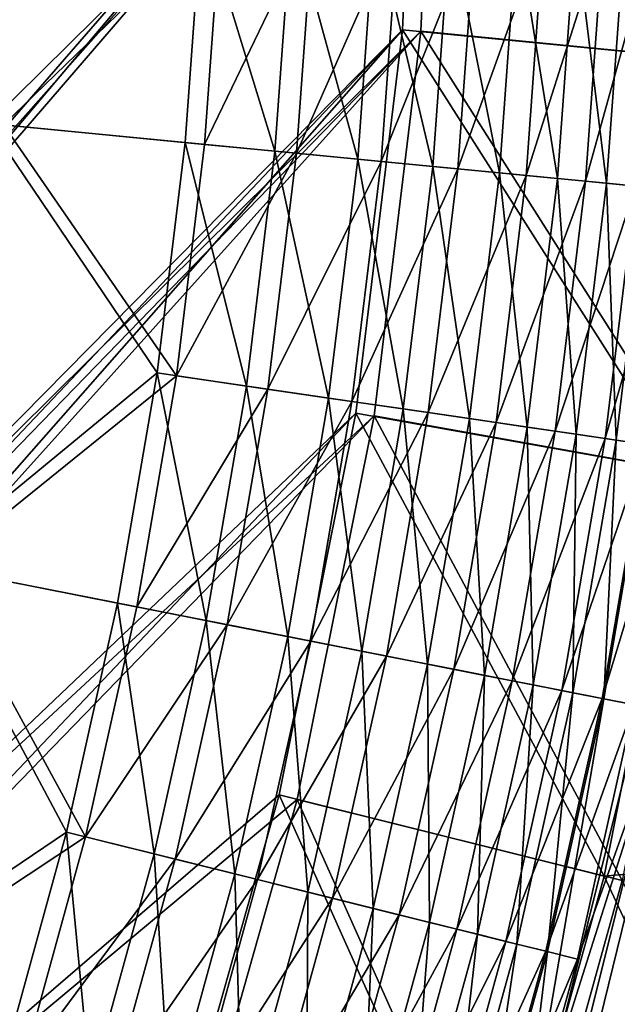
# Model space of a CAD drawing. Header units: metres. Extents: x 0 to 904, y -904 to 0.
# Tile 190 of 236: x 782 to 838, y -478 to -385. Entities that reach past the tile are written whole.
import ezdxf

# ---------------------------------------------------------------- set-up
doc = ezdxf.new("R2010")
doc.units = ezdxf.units.M

msp = doc.modelspace()

# ---------------------------------------------------------------- linework, layer by layer
at = {"layer": 'top0123'}
for points in [[(834.61853, -487.797852, 2032.059692), (845.782166, -442.193207, 2032.059692), (834.618469, -487.797852, 194.059708)], [(845.782166, -442.193207, 2032.059692), (845.782104, -442.193237, 194.059708), (834.618469, -487.797852, 194.059708)], [(834.618469, -487.797852, 194.059708), (845.782104, -442.193237, 194.059708), (838.455444, -488.928162, 194.059708)], [(845.782166, -442.193207, 2032.059692), (834.61853, -487.797852, 2032.059692), (838.455505, -488.928162, 2032.059692)]]:
    msp.add_3dface(points, dxfattribs=at)
at = {"layer": 'top0123413'}
for points in [[(821.526306, -350.769836, 106.817665), (608.480347, -591.158813, 106.480179), (244.305359, -74.93528, 117.346581)], [(819.806702, -350.769836, 109.839348), (244.305359, -76.679497, 120.325508), (609.729675, -592.958801, 109.443001)], [(608.480347, -591.158813, 106.480179), (821.526306, -350.769836, 106.817665), (619.882996, -584.848328, 106.417328)], [(819.806702, -350.769836, 109.839348), (609.729675, -592.958801, 109.443001), (620.769714, -586.848938, 109.382149)], [(821.526306, -350.769836, 106.817665), (819.922607, -386.521484, 106.396187), (619.882996, -584.848328, 106.417328)], [(818.208801, -386.393005, 109.419388), (819.806702, -350.769836, 109.839348), (620.769714, -586.848938, 109.382149)], [(819.806702, -350.769836, 109.839348), (818.208801, -386.393005, 109.419388), (849.037476, -389.40976, 163.059708)], [(850.533508, -350.769836, 163.059708), (819.806702, -350.769836, 109.839348), (849.037476, -389.40976, 163.059708)], [(819.922607, -386.521484, 106.396187), (821.526306, -350.769836, 106.817665), (850.764343, -389.543671, 160.059708)], [(821.526306, -350.769836, 106.817665), (852.265625, -350.769836, 160.059708), (850.764343, -389.543671, 160.059708)], [(619.882996, -584.848328, 106.417328), (819.922607, -386.521484, 106.396187), (631.289673, -581.079224, 106.323059)], [(818.208801, -386.393005, 109.419388), (620.769714, -586.848938, 109.382149), (631.814636, -583.199524, 109.290871)], [(819.922607, -386.521484, 106.396187), (646.610596, -579.310791, 106.155792), (631.289673, -581.079224, 106.323059)], [(646.647461, -581.487488, 109.128922), (818.208801, -386.393005, 109.419388), (631.814636, -583.199524, 109.290871)], [(819.922607, -386.521484, 106.396187), (815.538086, -422.606201, 106.004929), (646.610596, -579.310791, 106.155792)], [(813.840027, -422.346161, 109.029549), (818.208801, -386.393005, 109.419388), (646.647461, -581.487488, 109.128922)], [(818.208801, -386.393005, 109.419388), (813.840027, -422.346161, 109.029549), (844.558472, -427.818359, 163.059708)], [(815.538086, -422.606201, 106.004929), (819.922607, -386.521484, 106.396187), (846.269775, -428.085388, 160.059708)], [(849.037476, -389.40976, 163.059708), (818.208801, -386.393005, 109.419388), (844.558472, -427.818359, 163.059708)], [(819.922607, -386.521484, 106.396187), (850.764343, -389.543671, 160.059708), (846.269775, -428.085388, 160.059708)], [(815.538086, -422.606201, 106.004929), (661.931274, -581.076904, 105.944893), (646.610596, -579.310791, 106.155792)], [(661.480042, -583.197266, 108.924751), (813.840027, -422.346161, 109.029549), (646.647461, -581.487488, 109.128922)], [(806.660278, -458.147522, 108.676285), (813.840027, -422.346161, 109.029549), (661.480042, -583.197266, 108.924751)], [(815.538086, -422.606201, 106.004929), (808.325867, -458.564453, 105.650124), (661.931274, -581.076904, 105.944893)], [(813.840027, -422.346161, 109.029549), (806.660278, -458.147522, 108.676285), (837.123169, -465.765686, 163.059708)], [(808.325867, -458.564453, 105.650124), (815.538086, -422.606201, 106.004929), (838.808777, -466.164246, 160.059708)], [(844.558472, -427.818359, 163.059708), (813.840027, -422.346161, 109.029549), (837.123169, -465.765686, 163.059708)], [(815.538086, -422.606201, 106.004929), (846.269775, -428.085388, 160.059708), (838.808777, -466.164246, 160.059708)], [(837.123169, -465.765686, 163.059708), (875.356934, -462.273651, 163.059708), (844.558472, -427.818359, 163.059708)], [(796.697876, -493.406921, 108.364059), (806.660278, -458.147522, 108.676285), (661.480042, -583.197266, 108.924751)], [(808.325867, -458.564453, 105.650124), (798.332703, -493.929596, 105.336967), (661.931274, -581.076904, 105.944893)], [(806.660278, -458.147522, 108.676285), (796.697876, -493.406921, 108.364059), (826.776184, -503.024536, 163.059708)], [(798.332703, -493.929596, 105.336967), (808.325867, -458.564453, 105.650124), (828.425903, -503.552216, 160.059708)], [(837.123169, -465.765686, 163.059708), (806.660278, -458.147522, 108.676285), (826.776184, -503.024536, 163.059708)], [(808.325867, -458.564453, 105.650124), (838.808777, -466.164246, 160.059708), (828.425903, -503.552216, 160.059708)], [(860.827881, -516.496765, 163.059708), (875.356934, -462.273651, 163.059708), (837.123169, -465.765686, 163.059708)], [(826.776184, -503.024536, 163.059708), (860.827881, -516.496765, 163.059708), (837.123169, -465.765686, 163.059708)], [(863.681091, -517.423828, 160.059708), (828.425903, -503.552216, 160.059708), (838.808777, -466.164246, 160.059708)]]:
    msp.add_3dface(points, dxfattribs=at)
at = {"layer": 'top0123414'}
for points in [[(779.411438, -395.186523, 2158.056641), (782.054626, -354, 2157.709473), (799.397278, -375.419983, 2146.195557)], [(780.371094, -354, 2161.959229), (780.804016, -395.32135, 2160.710449), (801.221497, -375.507721, 2148.575684)], [(797.836792, -396.970398, 2146.195557), (779.411438, -395.186523, 2158.056641), (799.397278, -375.419983, 2146.195557)], [(780.804016, -395.32135, 2160.710449), (799.654602, -397.146362, 2148.575684), (801.221497, -375.507721, 2148.575684)], [(797.836792, -396.970398, 2146.195557), (799.397278, -375.419983, 2146.195557), (806.249756, -397.784882, 2139.121094)], [(799.397278, -375.419983, 2146.195557), (807.839844, -375.826019, 2139.121094), (806.249756, -397.784882, 2139.121094)], [(801.221497, -375.507721, 2148.575684), (799.654602, -397.146362, 2148.575684), (809.858826, -375.923096, 2141.337891)], [(799.654602, -397.146362, 2148.575684), (808.261719, -397.979675, 2141.337891), (809.858826, -375.923096, 2141.337891)], [(806.249756, -397.784882, 2139.121094), (807.839844, -375.826019, 2139.121094), (814.009277, -398.536133, 2131.384766)], [(807.839844, -375.826019, 2139.121094), (815.626587, -376.2005, 2131.384766), (814.009277, -398.536133, 2131.384766)], [(809.858826, -375.923096, 2141.337891), (808.261719, -397.979675, 2141.337891), (817.825317, -376.306213, 2133.423096)], [(808.261719, -397.979675, 2141.337891), (816.200256, -398.74826, 2133.423096), (817.825317, -376.306213, 2133.423096)], [(814.009277, -398.536133, 2131.384766), (815.626587, -376.2005, 2131.384766), (821.043213, -399.217133, 2123.07959)], [(815.626587, -376.2005, 2131.384766), (822.685303, -376.539948, 2123.07959), (821.043213, -399.217133, 2123.07959)], [(817.825317, -376.306213, 2133.423096), (816.200256, -398.74826, 2133.423096), (825.046875, -376.653534, 2124.92627)], [(816.200256, -398.74826, 2133.423096), (823.396545, -399.444977, 2124.92627), (825.046875, -376.653534, 2124.92627)], [(822.685303, -376.539948, 2123.07959), (827.296814, -399.822571, 2114.308105), (821.043213, -399.217133, 2123.07959)], [(822.685303, -376.539948, 2123.07959), (828.960876, -376.841766, 2114.308105), (827.296814, -399.822571, 2114.308105)], [(825.046875, -376.653534, 2124.92627), (823.396545, -399.444977, 2124.92627), (831.467285, -376.96228, 2115.952148)], [(823.396545, -399.444977, 2124.92627), (829.794434, -400.064392, 2115.952148), (831.467285, -376.96228, 2115.952148)], [(828.960876, -376.841766, 2114.308105), (832.733643, -400.348938, 2105.177246), (827.296814, -399.822571, 2114.308105)], [(828.960876, -376.841766, 2114.308105), (834.416809, -377.104156, 2105.177246), (832.733643, -400.348938, 2105.177246)], [(831.467285, -376.96228, 2115.952148), (829.794434, -400.064392, 2115.952148), (837.049133, -377.230743, 2106.61084)], [(829.794434, -400.064392, 2115.952148), (835.35675, -400.602905, 2106.61084), (837.049133, -377.230743, 2106.61084)], [(834.416809, -377.104156, 2105.177246), (837.335876, -400.794525, 2095.796387), (832.733643, -400.348938, 2105.177246)], [(834.416809, -377.104156, 2105.177246), (839.035217, -377.326263, 2095.796387), (837.335876, -400.794525, 2095.796387)], [(837.049133, -377.230743, 2106.61084), (835.35675, -400.602905, 2106.61084), (841.774109, -377.457977, 2097.013428)], [(835.35675, -400.602905, 2106.61084), (840.065186, -401.058746, 2097.013428), (841.774109, -377.457977, 2097.013428)], [(839.035217, -377.326263, 2095.796387), (841.103333, -401.159271, 2086.272217), (837.335876, -400.794525, 2095.796387)], [(773.34668, -436.580566, 2158.056641), (779.411438, -395.186523, 2158.056641), (795.211487, -418.575562, 2146.195557)], [(780.804016, -395.32135, 2160.710449), (774.719421, -436.850891, 2160.710449), (797.018494, -418.840027, 2148.575684)], [(779.411438, -395.186523, 2158.056641), (797.836792, -396.970398, 2146.195557), (795.211487, -418.575562, 2146.195557)], [(799.654602, -397.146362, 2148.575684), (780.804016, -395.32135, 2160.710449), (797.018494, -418.840027, 2148.575684)], [(795.211487, -418.575562, 2146.195557), (797.836792, -396.970398, 2146.195557), (803.574646, -419.799591, 2139.121094)], [(797.836792, -396.970398, 2146.195557), (806.249756, -397.784882, 2139.121094), (803.574646, -419.799591, 2139.121094)], [(799.654602, -397.146362, 2148.575684), (797.018494, -418.840027, 2148.575684), (808.261719, -397.979675, 2141.337891)], [(803.574646, -419.799591, 2139.121094), (806.249756, -397.784882, 2139.121094), (811.288269, -420.928558, 2131.384766)], [(806.249756, -397.784882, 2139.121094), (814.009277, -398.536133, 2131.384766), (811.288269, -420.928558, 2131.384766)], [(797.018494, -418.840027, 2148.575684), (805.574707, -420.092316, 2141.337891), (808.261719, -397.979675, 2141.337891)], [(808.261719, -397.979675, 2141.337891), (805.574707, -420.092316, 2141.337891), (816.200256, -398.74826, 2133.423096)], [(805.574707, -420.092316, 2141.337891), (813.466309, -421.247345, 2133.423096), (816.200256, -398.74826, 2133.423096)], [(811.288269, -420.928558, 2131.384766), (814.009277, -398.536133, 2131.384766), (818.280579, -421.951965, 2123.07959)], [(816.200256, -398.74826, 2133.423096), (813.466309, -421.247345, 2133.423096), (823.396545, -399.444977, 2124.92627)], [(814.009277, -398.536133, 2131.384766), (821.043213, -399.217133, 2123.07959), (818.280579, -421.951965, 2123.07959)], [(813.466309, -421.247345, 2133.423096), (820.619995, -422.294342, 2124.92627), (823.396545, -399.444977, 2124.92627)], [(818.280579, -421.951965, 2123.07959), (821.043213, -399.217133, 2123.07959), (824.497192, -422.861816, 2114.308105)], [(823.396545, -399.444977, 2124.92627), (820.619995, -422.294342, 2124.92627), (829.794434, -400.064392, 2115.952148)], [(821.043213, -399.217133, 2123.07959), (827.296814, -399.822571, 2114.308105), (824.497192, -422.861816, 2114.308105)], [(820.619995, -422.294342, 2124.92627), (826.980042, -423.225189, 2115.952148), (829.794434, -400.064392, 2115.952148)], [(824.497192, -422.861816, 2114.308105), (827.296814, -399.822571, 2114.308105), (829.901917, -423.652832, 2105.177246)], [(829.794434, -400.064392, 2115.952148), (826.980042, -423.225189, 2115.952148), (835.35675, -400.602905, 2106.61084)], [(826.980042, -423.225189, 2115.952148), (832.50946, -424.034485, 2106.61084), (835.35675, -400.602905, 2106.61084)], [(827.296814, -399.822571, 2114.308105), (832.733643, -400.348938, 2105.177246), (829.901917, -423.652832, 2105.177246)], [(829.901917, -423.652832, 2105.177246), (832.733643, -400.348938, 2105.177246), (834.476868, -424.322449, 2095.796387)], [(835.35675, -400.602905, 2106.61084), (832.50946, -424.034485, 2106.61084), (840.065186, -401.058746, 2097.013428)], [(832.733643, -400.348938, 2105.177246), (837.335876, -400.794525, 2095.796387), (834.476868, -424.322449, 2095.796387)], [(832.50946, -424.034485, 2106.61084), (837.190063, -424.719543, 2097.013428), (840.065186, -401.058746, 2097.013428)], [(834.476868, -424.322449, 2095.796387), (837.335876, -400.794525, 2095.796387), (838.222046, -424.870575, 2086.272217)], [(837.190063, -424.719543, 2097.013428), (843.919556, -401.431915, 2087.269531), (840.065186, -401.058746, 2097.013428)], [(841.021667, -425.280334, 2087.269531), (843.919556, -401.431915, 2087.269531), (837.190063, -424.719543, 2097.013428)], [(837.335876, -400.794525, 2095.796387), (841.103333, -401.159271, 2086.272217), (838.222046, -424.870575, 2086.272217)], [(841.103333, -401.159271, 2086.272217), (841.152893, -425.303192, 2076.706299), (838.222046, -424.870575, 2086.272217)], [(791.509399, -440.157288, 2146.195557), (773.34668, -436.580566, 2158.056641), (795.211487, -418.575562, 2146.195557)], [(774.719421, -436.850891, 2160.710449), (793.30127, -440.510132, 2148.575684), (797.018494, -418.840027, 2148.575684)], [(791.509399, -440.157288, 2146.195557), (795.211487, -418.575562, 2146.195557), (799.802429, -441.790405, 2139.121094)], [(797.018494, -418.840027, 2148.575684), (793.30127, -440.510132, 2148.575684), (805.574707, -420.092316, 2141.337891)], [(795.211487, -418.575562, 2146.195557), (803.574646, -419.799591, 2139.121094), (799.802429, -441.790405, 2139.121094)], [(793.30127, -440.510132, 2148.575684), (801.785706, -442.180939, 2141.337891), (805.574707, -420.092316, 2141.337891)], [(799.802429, -441.790405, 2139.121094), (803.574646, -419.799591, 2139.121094), (807.451294, -443.296661, 2131.384766)], [(805.574707, -420.092316, 2141.337891), (801.785706, -442.180939, 2141.337891), (813.466309, -421.247345, 2133.423096)], [(803.574646, -419.799591, 2139.121094), (811.288269, -420.928558, 2131.384766), (807.451294, -443.296661, 2131.384766)], [(807.451294, -443.296661, 2131.384766), (811.288269, -420.928558, 2131.384766), (814.38501, -444.662079, 2123.07959)], [(811.288269, -420.928558, 2131.384766), (818.280579, -421.951965, 2123.07959), (814.38501, -444.662079, 2123.07959)], [(801.785706, -442.180939, 2141.337891), (809.611084, -443.721985, 2133.423096), (813.466309, -421.247345, 2133.423096)], [(813.466309, -421.247345, 2133.423096), (809.611084, -443.721985, 2133.423096), (820.619995, -422.294342, 2124.92627)], [(809.611084, -443.721985, 2133.423096), (816.704773, -445.118896, 2124.92627), (820.619995, -422.294342, 2124.92627)], [(814.38501, -444.662079, 2123.07959), (818.280579, -421.951965, 2123.07959), (820.549438, -445.876038, 2114.308105)], [(820.619995, -422.294342, 2124.92627), (816.704773, -445.118896, 2124.92627), (826.980042, -423.225189, 2115.952148)], [(818.280579, -421.951965, 2123.07959), (824.497192, -422.861816, 2114.308105), (820.549438, -445.876038, 2114.308105)], [(820.549438, -445.876038, 2114.308105), (824.497192, -422.861816, 2114.308105), (825.908752, -446.931427, 2105.177246)], [(824.497192, -422.861816, 2114.308105), (829.901917, -423.652832, 2105.177246), (825.908752, -446.931427, 2105.177246)], [(816.704773, -445.118896, 2124.92627), (823.011475, -446.36087, 2115.952148), (826.980042, -423.225189, 2115.952148)], [(826.980042, -423.225189, 2115.952148), (823.011475, -446.36087, 2115.952148), (832.50946, -424.034485, 2106.61084)], [(825.908752, -446.931427, 2105.177246), (829.901917, -423.652832, 2105.177246), (830.445374, -447.824799, 2095.796387)], [(829.901917, -423.652832, 2105.177246), (834.476868, -424.322449, 2095.796387), (830.445374, -447.824799, 2095.796387)], [(823.011475, -446.36087, 2115.952148), (828.494446, -447.440613, 2106.61084), (832.50946, -424.034485, 2106.61084)], [(832.50946, -424.034485, 2106.61084), (828.494446, -447.440613, 2106.61084), (837.190063, -424.719543, 2097.013428)], [(830.445374, -447.824799, 2095.796387), (834.476868, -424.322449, 2095.796387), (834.159119, -448.556122, 2086.272217)], [(834.476868, -424.322449, 2095.796387), (838.222046, -424.870575, 2086.272217), (834.159119, -448.556122, 2086.272217)], [(828.494446, -447.440613, 2106.61084), (833.135742, -448.354614, 2097.013428), (837.190063, -424.719543, 2097.013428)], [(833.135742, -448.354614, 2097.013428), (841.021667, -425.280334, 2087.269531), (837.190063, -424.719543, 2097.013428)], [(836.935181, -449.102814, 2087.269531), (841.021667, -425.280334, 2087.269531), (833.135742, -448.354614, 2097.013428)], [(838.222046, -424.870575, 2086.272217), (837.065796, -449.128906, 2076.706299), (834.159119, -448.556122, 2086.272217)], [(844.020081, -425.72287, 2077.482666), (841.021667, -425.280334, 2087.269531), (836.935181, -449.102814, 2087.269531)], [(841.152893, -425.303192, 2076.706299), (837.065796, -449.128906, 2076.706299), (838.222046, -424.870575, 2086.272217)], [(840.653442, -449.835388, 2063.059814), (837.065796, -449.128906, 2076.706299), (841.152893, -425.303192, 2076.706299)], [(839.908936, -449.688782, 2077.482666), (844.020081, -425.72287, 2077.482666), (836.935181, -449.102814, 2087.269531)], [(763.145325, -477.577118, 2158.056641), (773.34668, -436.580566, 2158.056641), (786.72644, -461.635529, 2146.195557)], [(773.34668, -436.580566, 2158.056641), (791.509399, -440.157288, 2146.195557), (786.72644, -461.635529, 2146.195557)], [(774.719421, -436.850891, 2160.710449), (764.48468, -477.981659, 2160.710449), (788.498718, -462.076355, 2148.575684)], [(793.30127, -440.510132, 2148.575684), (774.719421, -436.850891, 2160.710449), (788.498718, -462.076355, 2148.575684)], [(786.72644, -461.635529, 2146.195557), (791.509399, -440.157288, 2146.195557), (794.928772, -463.675751, 2139.121094)], [(791.509399, -440.157288, 2146.195557), (799.802429, -441.790405, 2139.121094), (794.928772, -463.675751, 2139.121094)], [(793.30127, -440.510132, 2148.575684), (788.498718, -462.076355, 2148.575684), (801.785706, -442.180939, 2141.337891)], [(788.498718, -462.076355, 2148.575684), (796.890381, -464.163666, 2141.337891), (801.785706, -442.180939, 2141.337891)], [(794.928772, -463.675751, 2139.121094), (799.802429, -441.790405, 2139.121094), (802.494019, -465.557526, 2131.384766)], [(801.785706, -442.180939, 2141.337891), (796.890381, -464.163666, 2141.337891), (809.611084, -443.721985, 2133.423096)], [(799.802429, -441.790405, 2139.121094), (807.451294, -443.296661, 2131.384766), (802.494019, -465.557526, 2131.384766)], [(796.890381, -464.163666, 2141.337891), (804.630188, -466.088867, 2133.423096), (809.611084, -443.721985, 2133.423096)], [(802.494019, -465.557526, 2131.384766), (807.451294, -443.296661, 2131.384766), (809.351929, -467.263336, 2123.07959)], [(809.611084, -443.721985, 2133.423096), (804.630188, -466.088867, 2133.423096), (816.704773, -445.118896, 2124.92627)], [(807.451294, -443.296661, 2131.384766), (814.38501, -444.662079, 2123.07959), (809.351929, -467.263336, 2123.07959)], [(809.351929, -467.263336, 2123.07959), (814.38501, -444.662079, 2123.07959), (815.448975, -468.779907, 2114.308105)], [(814.38501, -444.662079, 2123.07959), (820.549438, -445.876038, 2114.308105), (815.448975, -468.779907, 2114.308105)], [(804.630188, -466.088867, 2133.423096), (811.646301, -467.834045, 2124.92627), (816.704773, -445.118896, 2124.92627)], [(816.704773, -445.118896, 2124.92627), (811.646301, -467.834045, 2124.92627), (823.011475, -446.36087, 2115.952148)], [(815.448975, -468.779907, 2114.308105), (820.549438, -445.876038, 2114.308105), (820.749695, -470.098389, 2105.177246)], [(820.549438, -445.876038, 2114.308105), (825.908752, -446.931427, 2105.177246), (820.749695, -470.098389, 2105.177246)], [(811.646301, -467.834045, 2124.92627), (817.884094, -469.38562, 2115.952148), (823.011475, -446.36087, 2115.952148)], [(823.011475, -446.36087, 2115.952148), (817.884094, -469.38562, 2115.952148), (828.494446, -447.440613, 2106.61084)], [(817.884094, -469.38562, 2115.952148), (823.307129, -470.734528, 2106.61084), (828.494446, -447.440613, 2106.61084)], [(820.749695, -470.098389, 2105.177246), (825.908752, -446.931427, 2105.177246), (825.236694, -471.214478, 2095.796387)], [(828.494446, -447.440613, 2106.61084), (823.307129, -470.734528, 2106.61084), (833.135742, -448.354614, 2097.013428)], [(825.908752, -446.931427, 2105.177246), (830.445374, -447.824799, 2095.796387), (825.236694, -471.214478, 2095.796387)], [(823.307129, -470.734528, 2106.61084), (827.897705, -471.876373, 2097.013428), (833.135742, -448.354614, 2097.013428)], [(825.236694, -471.214478, 2095.796387), (830.445374, -447.824799, 2095.796387), (828.909851, -472.128143, 2086.272217)], [(827.897705, -471.876373, 2097.013428), (836.935181, -449.102814, 2087.269531), (833.135742, -448.354614, 2097.013428)], [(830.445374, -447.824799, 2095.796387), (834.159119, -448.556122, 2086.272217), (828.909851, -472.128143, 2086.272217)], [(834.159119, -448.556122, 2086.272217), (831.785828, -472.839294, 2076.706299), (828.909851, -472.128143, 2086.272217)], [(837.065796, -449.128906, 2076.706299), (831.785828, -472.839294, 2076.706299), (834.159119, -448.556122, 2086.272217)], [(831.65564, -472.811127, 2087.269531), (836.935181, -449.102814, 2087.269531), (827.897705, -471.876373, 2097.013428)], [(840.653442, -449.835388, 2063.059814), (828.813477, -497.415955, 2063.059814), (837.065796, -449.128906, 2076.706299)], [(828.813477, -497.415955, 2063.059814), (831.785828, -472.839294, 2076.706299), (837.065796, -449.128906, 2076.706299)], [(839.908936, -449.688782, 2077.482666), (836.935181, -449.102814, 2087.269531), (831.65564, -472.811127, 2087.269531)], [(831.017151, -498.081573, 2066.059814), (842.912048, -450.280182, 2066.059814), (828.087158, -497.196564, 2077.482666)], [(828.087158, -497.196564, 2077.482666), (842.912048, -450.280182, 2066.059814), (834.5979, -473.538757, 2077.482666)], [(842.50769, -502.187195, 2063.059814), (828.813477, -497.415955, 2063.059814), (840.653442, -449.835388, 2063.059814)], [(842.912048, -450.280182, 2066.059814), (831.017151, -498.081573, 2066.059814), (842.50769, -502.187195, 2066.059814)], [(834.5979, -473.538757, 2077.482666), (839.908936, -449.688782, 2077.482666), (831.65564, -472.811127, 2087.269531)], [(842.912048, -450.280182, 2066.059814), (839.908936, -449.688782, 2077.482666), (834.5979, -473.538757, 2077.482666)], [(780.866211, -482.929474, 2146.195557), (763.145325, -477.577118, 2158.056641), (786.72644, -461.635529, 2146.195557)], [(780.866211, -482.929474, 2146.195557), (786.72644, -461.635529, 2146.195557), (788.957458, -485.373352, 2139.121094)], [(786.72644, -461.635529, 2146.195557), (794.928772, -463.675751, 2139.121094), (788.957458, -485.373352, 2139.121094)], [(764.48468, -477.981659, 2160.710449), (782.614502, -483.45752, 2148.575684), (788.498718, -462.076355, 2148.575684)], [(788.498718, -462.076355, 2148.575684), (782.614502, -483.45752, 2148.575684), (796.890381, -464.163666, 2141.337891)], [(782.614502, -483.45752, 2148.575684), (790.892456, -485.957794, 2141.337891), (796.890381, -464.163666, 2141.337891)], [(788.957458, -485.373352, 2139.121094), (794.928772, -463.675751, 2139.121094), (796.420288, -487.62738, 2131.384766)], [(796.890381, -464.163666, 2141.337891), (790.892456, -485.957794, 2141.337891), (804.630188, -466.088867, 2133.423096)], [(794.928772, -463.675751, 2139.121094), (802.494019, -465.557526, 2131.384766), (796.420288, -487.62738, 2131.384766)], [(790.892456, -485.957794, 2141.337891), (798.527527, -488.263855, 2133.423096), (804.630188, -466.088867, 2133.423096)], [(796.420288, -487.62738, 2131.384766), (802.494019, -465.557526, 2131.384766), (803.185303, -489.670685, 2123.07959)], [(804.630188, -466.088867, 2133.423096), (798.527527, -488.263855, 2133.423096), (811.646301, -467.834045, 2124.92627)], [(802.494019, -465.557526, 2131.384766), (809.351929, -467.263336, 2123.07959), (803.185303, -489.670685, 2123.07959)], [(798.527527, -488.263855, 2133.423096), (805.448608, -490.354279, 2124.92627), (811.646301, -467.834045, 2124.92627)], [(803.185303, -489.670685, 2123.07959), (809.351929, -467.263336, 2123.07959), (809.199768, -491.487274, 2114.308105)], [(811.646301, -467.834045, 2124.92627), (805.448608, -490.354279, 2124.92627), (817.884094, -469.38562, 2115.952148)], [(809.351929, -467.263336, 2123.07959), (815.448975, -468.779907, 2114.308105), (809.199768, -491.487274, 2114.308105)], [(809.199768, -491.487274, 2114.308105), (815.448975, -468.779907, 2114.308105), (814.428711, -493.06662, 2105.177246)], [(815.448975, -468.779907, 2114.308105), (820.749695, -470.098389, 2105.177246), (814.428711, -493.06662, 2105.177246)], [(805.448608, -490.354279, 2124.92627), (811.601868, -492.212799, 2115.952148), (817.884094, -469.38562, 2115.952148)], [(817.884094, -469.38562, 2115.952148), (811.601868, -492.212799, 2115.952148), (823.307129, -470.734528, 2106.61084)], [(811.601868, -492.212799, 2115.952148), (816.951538, -493.828583, 2106.61084), (823.307129, -470.734528, 2106.61084)], [(814.428711, -493.06662, 2105.177246), (820.749695, -470.098389, 2105.177246), (818.85498, -494.403503, 2095.796387)], [(823.307129, -470.734528, 2106.61084), (816.951538, -493.828583, 2106.61084), (827.897705, -471.876373, 2097.013428)], [(820.749695, -470.098389, 2105.177246), (825.236694, -471.214478, 2095.796387), (818.85498, -494.403503, 2095.796387)], [(818.85498, -494.403503, 2095.796387), (825.236694, -471.214478, 2095.796387), (822.478394, -495.497894, 2086.272217)], [(825.236694, -471.214478, 2095.796387), (828.909851, -472.128143, 2086.272217), (822.478394, -495.497894, 2086.272217)], [(816.951538, -493.828583, 2106.61084), (821.479919, -495.19632, 2097.013428), (827.897705, -471.876373, 2097.013428)], [(821.479919, -495.19632, 2097.013428), (831.65564, -472.811127, 2087.269531), (827.897705, -471.876373, 2097.013428)], [(828.909851, -472.128143, 2086.272217), (825.31311, -496.358673, 2076.706299), (822.478394, -495.497894, 2086.272217)], [(831.785828, -472.839294, 2076.706299), (825.31311, -496.358673, 2076.706299), (828.909851, -472.128143, 2086.272217)], [(825.186951, -496.315979, 2087.269531), (831.65564, -472.811127, 2087.269531), (821.479919, -495.19632, 2097.013428)], [(834.5979, -473.538757, 2077.482666), (831.65564, -472.811127, 2087.269531), (825.186951, -496.315979, 2087.269531)], [(828.087158, -497.196564, 2077.482666), (834.5979, -473.538757, 2077.482666), (825.186951, -496.315979, 2087.269531)], [(831.785828, -472.839294, 2076.706299), (828.813477, -497.415955, 2063.059814), (825.31311, -496.358673, 2076.706299)]]:
    msp.add_3dface(points, dxfattribs=at)

doc.saveas('drawing.dxf')
